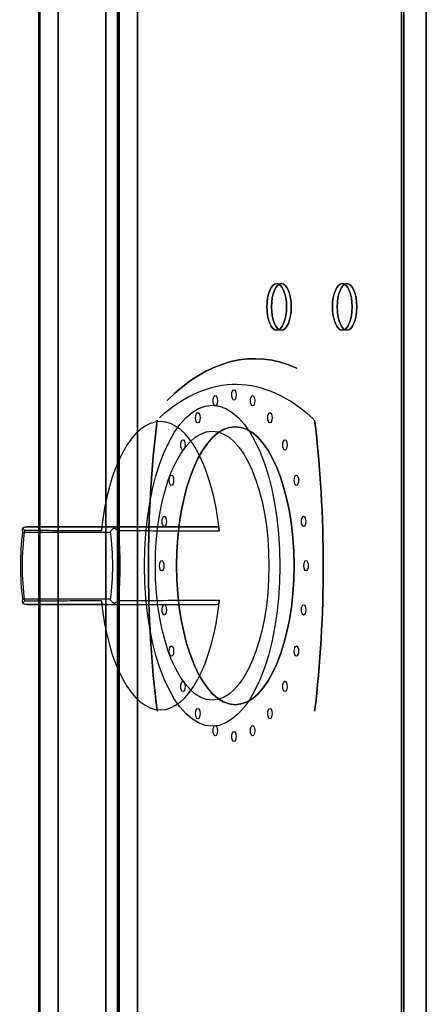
# Model space of a CAD drawing. Header units: millimetres. Extents: x -11575 to 52845, y -36266 to 23021.
# Tile 162 of 184: x 50426 to 50505, y 14407 to 14598. Entities that reach past the tile are written whole.
import ezdxf

# ---------------------------------------------------------------- set-up
doc = ezdxf.new("R2010")
doc.units = ezdxf.units.MM
doc.header["$MEASUREMENT"] = 0
doc.layers.add('GREY SCALE', color=9, linetype='Continuous', true_color=0x808080)
doc.layers.add('GREYSCALE', color=9, linetype='Continuous', lineweight=0, true_color=0x808080)

# ---------------------------------------------------------------- blocks, each defined once
blk = doc.blocks.new('FLOOR PLAN')
at = {"layer": 'GREYSCALE', "color": 0, "lineweight": -2, "ltscale": 0.25}
blk.add_line((20429.32, 15018.13), (20429.32, 14216.19), dxfattribs=at)
at = {"layer": 'GREYSCALE', "color": 0, "lineweight": -2}
for p, q in [((20426.26, 14498.37, 748.61), (20443.29, 14498.37, 785.12)), ((20444.33, 14499.37, 784.98), (20427.04, 14499.37, 747.9)), ((20443.29, 14485.34, 785.12), (20426.26, 14485.34, 748.61)), ((20427.04, 14484.34, 747.9), (20444.33, 14484.34, 784.98))]:
    blk.add_line(p, q, dxfattribs=at)
at = {"layer": 'GREYSCALE', "color": 0, "lineweight": -2, "extrusion": (-0.906308, 2.88951e-16, 0.422618)}
for p, q in [((20426.26, 14498.37, 748.61), (20443.29, 14498.37, 785.12)), ((20441.92, 14499.37, 734.75), (20463.97, 14499.37, 782.02)), ((20443.29, 14485.34, 785.12), (20426.26, 14485.34, 748.61)), ((20441.92, 14484.34, 734.75), (20463.97, 14484.34, 782.02))]:
    blk.add_line(p, q, dxfattribs=at)
at = {"layer": 'GREYSCALE', "color": 0, "lineweight": -2, "extrusion": (2.94688e-16, 1, -5.17558e-17)}
for p, q in [((20444.33, 14499.37, 784.98), (20427.04, 14499.37, 747.9)), ((20441.92, 14499.37, 734.75), (20463.97, 14499.37, 782.02))]:
    blk.add_line(p, q, dxfattribs=at)
at = {"layer": 'GREYSCALE', "color": 0, "lineweight": -2, "extrusion": (-2.94688e-16, -1, 5.17558e-17)}
for p, q in [((20427.04, 14484.34, 747.9), (20444.33, 14484.34, 784.98)), ((20441.92, 14484.34, 734.75), (20463.97, 14484.34, 782.02))]:
    blk.add_line(p, q, dxfattribs=at)
at = {"layer": 'GREYSCALE', "color": 0, "lineweight": -2, "extrusion": (0.906308, -5.3388e-16, -0.422618)}
for centre in [(14541.98, 9343.65, 18235.2), (14541.98, 9343.65, 18236.2), (14541.98, 9373.73, 18235.2), (14541.98, 9373.73, 18236.2)]:
    blk.add_circle(centre, 4.51, dxfattribs=at)
at = {"layer": 'GREYSCALE', "color": 0, "lineweight": -2, "extrusion": (-0.906308, 5.3388e-16, 0.422618)}
for centre in [(-14541.98, 9343.65, -18235.2), (-14541.98, 9343.65, -18236.2), (-14541.98, 9373.73, -18235.2), (-14541.98, 9373.73, -18236.2)]:
    blk.add_circle(centre, 4.51, dxfattribs=at)
at = {"layer": 'GREYSCALE', "color": 0, "lineweight": -2, "extrusion": (-0.906308, 2.88951e-16, 0.422618)}
for centre, radius in [((-14523.81, 9322.56, -18231.89), 1), ((-14524.93, 9331.12, -18231.89), 1), ((-14523.81, 9339.68, -18231.89), 1), ((-14491.85, 9331.12, -18227.24), 31.08), ((-14491.85, 9331.12, -18227.24), 31.08), ((-14520.5, 9314.58, -18231.89), 1), ((-14520.5, 9347.66, -18231.89), 1), ((-14491.85, 9331.12, -18227.23), 26.04), ((-14491.85, 9331.12, -18227.23), 26.04), ((-14491.85, 9331.12, -18232.19), 26.92), ((-14515.24, 9307.73, -18231.89), 1), ((-14515.24, 9354.51, -18231.89), 1), ((-14508.39, 9302.48, -18231.89), 1), ((-14508.39, 9359.77, -18231.89), 1), ((-14500.42, 9299.17, -18231.89), 1), ((-14500.42, 9363.08, -18231.89), 1), ((-14491.85, 9298.04, -18231.89), 1), ((-14491.85, 9364.2, -18231.89), 1), ((-14483.29, 9299.17, -18231.89), 1), ((-14483.29, 9363.08, -18231.89), 1), ((-14475.31, 9302.48, -18231.89), 1), ((-14475.31, 9359.77, -18231.89), 1), ((-14468.46, 9307.73, -18231.89), 1), ((-14468.46, 9354.51, -18231.89), 1), ((-14463.21, 9314.58, -18231.89), 1), ((-14463.21, 9347.66, -18231.89), 1), ((-14459.9, 9322.56, -18231.89), 1), ((-14458.77, 9331.12, -18231.89), 1), ((-14459.9, 9339.68, -18231.89), 1)]:
    blk.add_circle(centre, radius, dxfattribs=at)
at = {"layer": 'GREYSCALE', "color": 0, "lineweight": -2, "extrusion": (0.906308, -2.88951e-16, -0.422618)}
blk.add_circle((14491.85, 9331.12, 18232.19), 26.92, dxfattribs=at)
for centre, radius, start, end in [((14428.63, 9331.37, 18236.2), 103.32, 337.1764, 10.7814), ((14491.85, 9393.54, 18232.19), 102.27, 253.9912, 286.0091), ((14491.85, 9269.2, 18232.19), 102.27, 73.9909, 106.0088)]:
    blk.add_arc(centre, radius, start, end, dxfattribs=at)
at = {"layer": 'GREYSCALE', "color": 0, "lineweight": -2, "extrusion": (-0.906308, 2.88951e-16, 0.422618)}
for centre, radius, start, end in [((-14428.63, 9331.37, -18236.2), 103.32, 169.2186, 202.8236), ((-14428.63, 9331.37, -18232.19), 98.31, 158.6254, 200.8267), ((-14428.63, 9331.37, -18232.19), 98.31, 158.6254, 200.8267), ((-14491.85, 9331.12, -18216.15), 27.92, 103.9861, 256.0139), ((-14491.85, 9331.12, -18216.15), 27.92, 103.9861, 256.0139), ((-14491.85, 9393.54, -18232.19), 102.27, 253.9909, 286.0088), ((-14491.85, 9269.2, -18232.19), 102.27, 73.9912, 106.0091), ((-14491.85, 9331.12, -18196.1), 21.17, 252.0741, 287.9259), ((-14491.85, 9331.12, -18196.1), 21.17, 252.0741, 287.9259), ((-14491.85, 9331.12, -18197.1), 22.51, 252.3967, 287.6033), ((-14491.85, 9331.12, -18197.1), 22.51, 252.3967, 287.6033), ((-14491.85, 9331.12, -18196.1), 21.17, 72.0741, 107.9259), ((-14491.85, 9331.12, -18196.1), 21.17, 72.0741, 107.9259), ((-14491.85, 9331.12, -18197.1), 22.51, 72.3967, 107.6033), ((-14491.85, 9331.12, -18197.1), 22.51, 72.3967, 107.6033), ((-14491.85, 9331.12, -18216.15), 27.92, 283.9861, 76.0139), ((-14491.85, 9331.12, -18216.15), 27.92, 283.9861, 76.0139)]:
    blk.add_arc(centre, radius, start, end, dxfattribs=at)
at = {"layer": 'GREYSCALE', "color": 0, "lineweight": -2}
for points, knots in [([(20426.3, 14499.17, 747.75), (20426.24, 14499.09, 747.86), (20426.21, 14499, 747.98), (20426.17, 14498.74, 748.28), (20426.19, 14498.57, 748.44), (20426.25, 14498.39, 748.59), (20426.26, 14498.38, 748.6), (20426.26, 14498.37, 748.6), (20426.26, 14498.37, 748.61), (20426.26, 14498.37, 748.61), (20426.26, 14498.37, 748.61), (20426.26, 14498.37, 748.61), (20426.26, 14498.37, 748.61), (20426.26, 14498.37, 748.61), (20426.26, 14498.37, 748.61), (20426.26, 14498.37, 748.61), (20426.26, 14498.37, 748.61), (20426.26, 14498.37, 748.61), (20426.26, 14498.37, 748.61), (20426.26, 14498.37, 748.61)], [-4.568979, -4.568979, -4.568979, -4.568979, -3.692516, -3.692516, -2.450743, -2.450743, -2.363662, -2.363662, -2.337548, -2.337548, -2.323475, -2.323475, -2.309, -2.309, -2.304181, -2.304181, -2.301314, -2.301314, -2.300178, -2.300178, -2.300178, -2.300178]), ([(20426.3, 14499.17, 747.75), (20426.24, 14499.09, 747.86), (20426.21, 14499, 747.98), (20426.17, 14498.74, 748.28), (20426.19, 14498.57, 748.44), (20426.25, 14498.39, 748.59), (20426.26, 14498.38, 748.6), (20426.26, 14498.37, 748.6), (20426.26, 14498.37, 748.61), (20426.26, 14498.37, 748.61), (20426.26, 14498.37, 748.61), (20426.26, 14498.37, 748.61), (20426.26, 14498.37, 748.61), (20426.26, 14498.37, 748.61), (20426.26, 14498.37, 748.61), (20426.26, 14498.37, 748.61), (20426.26, 14498.37, 748.61), (20426.26, 14498.37, 748.61), (20426.26, 14498.37, 748.61), (20426.26, 14498.37, 748.61)], [-4.568979, -4.568979, -4.568979, -4.568979, -3.692516, -3.692516, -2.450743, -2.450743, -2.363662, -2.363662, -2.337548, -2.337548, -2.323475, -2.323475, -2.309, -2.309, -2.304181, -2.304181, -2.301314, -2.301314, -2.300178, -2.300178, -2.300178, -2.300178]), ([(20426.3, 14499.17, 747.75), (20426.31, 14499.18, 747.75), (20426.33, 14499.19, 747.75), (20426.36, 14499.2, 747.76), (20426.37, 14499.21, 747.76), (20426.48, 14499.27, 747.78), (20426.59, 14499.31, 747.8), (20426.81, 14499.36, 747.85), (20426.92, 14499.37, 747.87), (20427.04, 14499.37, 747.9), (20427.04, 14499.37, 747.9), (20427.04, 14499.37, 747.9)], [0.6841371, 0.6841371, 0.6841371, 0.6841371, 0.7321349, 0.7321349, 0.7784099, 0.7784099, 1.1160869, 1.1160869, 1.4632126, 1.4632126, 1.4649667, 1.4649667, 1.4649667, 1.4649667]), ([(20426.3, 14499.17, 747.75), (20426.31, 14499.18, 747.75), (20426.33, 14499.19, 747.75), (20426.36, 14499.2, 747.76), (20426.37, 14499.21, 747.76), (20426.48, 14499.27, 747.78), (20426.59, 14499.31, 747.8), (20426.81, 14499.36, 747.85), (20426.92, 14499.37, 747.87), (20427.04, 14499.37, 747.9), (20427.04, 14499.37, 747.9), (20427.04, 14499.37, 747.9)], [0.6841371, 0.6841371, 0.6841371, 0.6841371, 0.7321349, 0.7321349, 0.7784099, 0.7784099, 1.1160869, 1.1160869, 1.4632126, 1.4632126, 1.4649667, 1.4649667, 1.4649667, 1.4649667]), ([(20426.61, 14498.66, 746.99), (20426.61, 14498.66, 746.99), (20426.61, 14498.66, 746.99), (20426.61, 14498.66, 747), (20426.61, 14498.66, 747), (20426.61, 14498.66, 747), (20426.61, 14498.66, 747), (20426.61, 14498.67, 747), (20426.61, 14498.67, 747), (20426.61, 14498.67, 747), (20426.61, 14498.67, 747), (20426.61, 14498.68, 747), (20426.6, 14498.68, 747.01), (20426.6, 14498.69, 747.02), (20426.59, 14498.7, 747.03), (20426.58, 14498.72, 747.05), (20426.57, 14498.74, 747.07), (20426.53, 14498.78, 747.12), (20426.51, 14498.81, 747.16), (20426.46, 14498.9, 747.27), (20426.42, 14498.95, 747.35), (20426.35, 14499.06, 747.53), (20426.32, 14499.12, 747.64), (20426.3, 14499.17, 747.75)], [0, 0, 0, 0, 0.0007562, 0.0007562, 0.0015191, 0.0015191, 0.003065, 0.003065, 0.0062678, 0.0062678, 0.0131942, 0.0131942, 0.027317, 0.027317, 0.0517791, 0.0517791, 0.0965418, 0.0965418, 0.1826488, 0.1826488, 0.3519012, 0.3519012, 0.5581583, 0.5581583, 0.5581583, 0.5581583]), ([(20426.61, 14498.66, 746.99), (20426.61, 14498.66, 746.99), (20426.61, 14498.66, 746.99), (20426.61, 14498.66, 747), (20426.61, 14498.66, 747), (20426.61, 14498.66, 747), (20426.61, 14498.66, 747), (20426.61, 14498.67, 747), (20426.61, 14498.67, 747), (20426.61, 14498.67, 747), (20426.61, 14498.67, 747), (20426.61, 14498.68, 747), (20426.6, 14498.68, 747.01), (20426.6, 14498.69, 747.02), (20426.59, 14498.7, 747.03), (20426.58, 14498.72, 747.05), (20426.57, 14498.74, 747.07), (20426.53, 14498.78, 747.12), (20426.51, 14498.81, 747.16), (20426.46, 14498.9, 747.27), (20426.42, 14498.95, 747.35), (20426.35, 14499.06, 747.53), (20426.32, 14499.12, 747.64), (20426.3, 14499.17, 747.75)], [0, 0, 0, 0, 0.0007562, 0.0007562, 0.0015191, 0.0015191, 0.003065, 0.003065, 0.0062678, 0.0062678, 0.0131942, 0.0131942, 0.027317, 0.027317, 0.0517791, 0.0517791, 0.0965418, 0.0965418, 0.1826488, 0.1826488, 0.3519012, 0.3519012, 0.5581583, 0.5581583, 0.5581583, 0.5581583]), ([(20441.49, 14498.6, 733.83), (20440.94, 14498.6, 734.32), (20440.38, 14498.61, 734.81), (20439.3, 14498.61, 735.76), (20438.78, 14498.61, 736.22), (20437.23, 14498.62, 737.59), (20436.19, 14498.62, 738.51), (20433.49, 14498.63, 740.89), (20431.83, 14498.64, 742.36), (20428.98, 14498.65, 744.88), (20427.8, 14498.66, 745.94), (20426.61, 14498.66, 746.99)], [-20.862973, -20.862973, -20.862973, -20.862973, -18.643241, -18.643241, -16.57177, -16.57177, -12.428827, -12.428827, -5.800119, -5.800119, -1.046163, -1.046163, -1.046163, -1.046163]), ([(20441.49, 14498.6, 733.83), (20440.94, 14498.6, 734.32), (20440.38, 14498.61, 734.81), (20439.3, 14498.61, 735.76), (20438.78, 14498.61, 736.22), (20437.23, 14498.62, 737.59), (20436.19, 14498.62, 738.51), (20433.49, 14498.63, 740.89), (20431.83, 14498.64, 742.36), (20428.98, 14498.65, 744.88), (20427.8, 14498.66, 745.94), (20426.61, 14498.66, 746.99)], [-20.862973, -20.862973, -20.862973, -20.862973, -18.643241, -18.643241, -16.57177, -16.57177, -12.428827, -12.428827, -5.800119, -5.800119, -1.046163, -1.046163, -1.046163, -1.046163]), ([(20427.04, 14499.37, 747.9), (20428.29, 14499.37, 746.78), (20429.55, 14499.37, 745.67), (20432.47, 14499.37, 743.08), (20434.13, 14499.37, 741.62), (20436.83, 14499.37, 739.23), (20437.87, 14499.37, 738.32), (20439.43, 14499.37, 736.95), (20439.95, 14499.37, 736.49), (20440.95, 14499.37, 735.61), (20441.44, 14499.37, 735.18), (20441.92, 14499.37, 734.75)], [0.767144, 0.767144, 0.767144, 0.767144, 5.800119, 5.800119, 12.428827, 12.428827, 16.57177, 16.57177, 18.643241, 18.643241, 20.57812, 20.57812, 20.57812, 20.57812]), ([(20427.04, 14499.37, 747.9), (20428.29, 14499.37, 746.78), (20429.55, 14499.37, 745.67), (20432.47, 14499.37, 743.08), (20434.13, 14499.37, 741.62), (20436.83, 14499.37, 739.23), (20437.87, 14499.37, 738.32), (20439.43, 14499.37, 736.95), (20439.95, 14499.37, 736.49), (20440.95, 14499.37, 735.61), (20441.44, 14499.37, 735.18), (20441.92, 14499.37, 734.75)], [0.767144, 0.767144, 0.767144, 0.767144, 5.800119, 5.800119, 12.428827, 12.428827, 16.57177, 16.57177, 18.643241, 18.643241, 20.57812, 20.57812, 20.57812, 20.57812]), ([(20441.92, 14499.37, 734.75), (20441.88, 14499.37, 734.66), (20441.84, 14499.36, 734.57), (20441.76, 14499.3, 734.4), (20441.72, 14499.26, 734.31), (20441.63, 14499.14, 734.13), (20441.59, 14499.05, 734.05), (20441.53, 14498.84, 733.91), (20441.5, 14498.73, 733.86), (20441.49, 14498.6, 733.83)], [0, 0, 0, 0, 0.299964, 0.299964, 0.59828, 0.59828, 0.9918, 0.9918, 1.371361, 1.371361, 1.371361, 1.371361]), ([(20441.92, 14499.37, 734.75), (20441.88, 14499.37, 734.66), (20441.84, 14499.36, 734.57), (20441.76, 14499.3, 734.4), (20441.72, 14499.26, 734.31), (20441.63, 14499.14, 734.13), (20441.59, 14499.05, 734.05), (20441.53, 14498.84, 733.91), (20441.5, 14498.73, 733.86), (20441.49, 14498.6, 733.83)], [0, 0, 0, 0, 0.299964, 0.299964, 0.59828, 0.59828, 0.9918, 0.9918, 1.371361, 1.371361, 1.371361, 1.371361]), ([(20443.29, 14498.37, 785.12), (20443.29, 14498.37, 785.12), (20443.29, 14498.37, 785.12), (20443.29, 14498.37, 785.12), (20443.29, 14498.37, 785.12), (20443.29, 14498.37, 785.12), (20443.29, 14498.37, 785.12), (20443.29, 14498.37, 785.12), (20443.29, 14498.37, 785.12), (20443.29, 14498.37, 785.12), (20443.29, 14498.37, 785.12), (20443.29, 14498.38, 785.12), (20443.3, 14498.41, 785.15), (20443.36, 14498.55, 785.26), (20443.42, 14498.65, 785.33), (20443.6, 14498.88, 785.49), (20443.72, 14499, 785.56), (20443.9, 14499.13, 785.62), (20443.94, 14499.15, 785.63), (20443.97, 14499.17, 785.64)], [-2.013428, -2.013428, -2.013428, -2.013428, -2.012552, -2.012552, -2.009969, -2.009969, -2.005723, -2.005723, -1.993988, -1.993988, -1.958227, -1.958227, -1.803737, -1.803737, -1.39494, -1.39494, -0.837587, -0.837587, -0.714094, -0.714094, -0.714094, -0.714094]), ([(20443.29, 14498.37, 785.12), (20443.29, 14498.37, 785.12), (20443.29, 14498.37, 785.12), (20443.29, 14498.37, 785.12), (20443.29, 14498.37, 785.12), (20443.29, 14498.37, 785.12), (20443.29, 14498.37, 785.12), (20443.29, 14498.37, 785.12), (20443.29, 14498.37, 785.12), (20443.29, 14498.37, 785.12), (20443.29, 14498.37, 785.12), (20443.29, 14498.38, 785.12), (20443.3, 14498.41, 785.15), (20443.36, 14498.55, 785.26), (20443.42, 14498.65, 785.33), (20443.6, 14498.88, 785.49), (20443.72, 14499, 785.56), (20443.9, 14499.13, 785.62), (20443.94, 14499.15, 785.63), (20443.97, 14499.17, 785.64)], [-2.013428, -2.013428, -2.013428, -2.013428, -2.012552, -2.012552, -2.009969, -2.009969, -2.005723, -2.005723, -1.993988, -1.993988, -1.958227, -1.958227, -1.803737, -1.803737, -1.39494, -1.39494, -0.837587, -0.837587, -0.714094, -0.714094, -0.714094, -0.714094]), ([(20444.33, 14499.37, 784.98), (20444.33, 14499.37, 784.98), (20444.33, 14499.37, 784.98), (20444.27, 14499.37, 785.08), (20444.21, 14499.36, 785.19), (20444.11, 14499.3, 785.39), (20444.05, 14499.26, 785.48), (20443.99, 14499.2, 785.6), (20443.98, 14499.19, 785.62), (20443.97, 14499.17, 785.64)], [-0.0017633, -0.0017633, -0.0017633, -0.0017633, 0, 0, 0.3544407, 0.3544407, 0.6989598, 0.6989598, 0.783168, 0.783168, 0.783168, 0.783168]), ([(20444.33, 14499.37, 784.98), (20444.33, 14499.37, 784.98), (20444.33, 14499.37, 784.98), (20444.27, 14499.37, 785.08), (20444.21, 14499.36, 785.19), (20444.11, 14499.3, 785.39), (20444.05, 14499.26, 785.48), (20443.99, 14499.2, 785.6), (20443.98, 14499.19, 785.62), (20443.97, 14499.17, 785.64)], [-0.0017633, -0.0017633, -0.0017633, -0.0017633, 0, 0, 0.3544407, 0.3544407, 0.6989598, 0.6989598, 0.783168, 0.783168, 0.783168, 0.783168]), ([(20443.97, 14499.17, 785.64), (20444.04, 14499.14, 785.67), (20444.11, 14499.1, 785.71), (20444.27, 14499, 785.78), (20444.37, 14498.94, 785.81), (20444.52, 14498.84, 785.84), (20444.57, 14498.8, 785.85), (20444.64, 14498.75, 785.87), (20444.67, 14498.73, 785.87), (20444.7, 14498.71, 785.88), (20444.71, 14498.7, 785.88), (20444.73, 14498.68, 785.88), (20444.73, 14498.68, 785.88), (20444.74, 14498.67, 785.88), (20444.74, 14498.67, 785.88), (20444.74, 14498.67, 785.88), (20444.74, 14498.66, 785.88), (20444.74, 14498.66, 785.88)], [0.8289705, 0.8289705, 0.8289705, 0.8289705, 1.0570419, 1.0570419, 1.3691091, 1.3691091, 1.5284326, 1.5284326, 1.6112916, 1.6112916, 1.6500585, 1.6500585, 1.6707993, 1.6707993, 1.6821461, 1.6821461, 1.694108, 1.694108, 1.694108, 1.694108]), ([(20443.97, 14499.17, 785.64), (20444.04, 14499.14, 785.67), (20444.11, 14499.1, 785.71), (20444.27, 14499, 785.78), (20444.37, 14498.94, 785.81), (20444.52, 14498.84, 785.84), (20444.57, 14498.8, 785.85), (20444.64, 14498.75, 785.87), (20444.67, 14498.73, 785.87), (20444.7, 14498.71, 785.88), (20444.71, 14498.7, 785.88), (20444.73, 14498.68, 785.88), (20444.73, 14498.68, 785.88), (20444.74, 14498.67, 785.88), (20444.74, 14498.67, 785.88), (20444.74, 14498.67, 785.88), (20444.74, 14498.66, 785.88), (20444.74, 14498.66, 785.88)], [0.8289705, 0.8289705, 0.8289705, 0.8289705, 1.0570419, 1.0570419, 1.3691091, 1.3691091, 1.5284326, 1.5284326, 1.6112916, 1.6112916, 1.6500585, 1.6500585, 1.6707993, 1.6707993, 1.6821461, 1.6821461, 1.694108, 1.694108, 1.694108, 1.694108]), ([(20463.97, 14499.37, 782.02), (20462.64, 14499.37, 782.23), (20461.32, 14499.37, 782.43), (20459.31, 14499.37, 782.73), (20458.63, 14499.37, 782.84), (20456.85, 14499.37, 783.11), (20455.75, 14499.37, 783.27), (20452.91, 14499.37, 783.7), (20451.15, 14499.37, 783.96), (20447.71, 14499.37, 784.48), (20446.02, 14499.37, 784.73), (20444.33, 14499.37, 784.98)], [12.565421, 12.565421, 12.565421, 12.565421, 16.570697, 16.570697, 18.642034, 18.642034, 21.956173, 21.956173, 27.258796, 27.258796, 32.376399, 32.376399, 32.376399, 32.376399]), ([(20463.97, 14499.37, 782.02), (20462.64, 14499.37, 782.23), (20461.32, 14499.37, 782.43), (20459.31, 14499.37, 782.73), (20458.63, 14499.37, 782.84), (20456.85, 14499.37, 783.11), (20455.75, 14499.37, 783.27), (20452.91, 14499.37, 783.7), (20451.15, 14499.37, 783.96), (20447.71, 14499.37, 784.48), (20446.02, 14499.37, 784.73), (20444.33, 14499.37, 784.98)], [12.565421, 12.565421, 12.565421, 12.565421, 16.570697, 16.570697, 18.642034, 18.642034, 21.956173, 21.956173, 27.258796, 27.258796, 32.376399, 32.376399, 32.376399, 32.376399]), ([(20444.74, 14498.66, 785.88), (20446.34, 14498.66, 785.65), (20447.94, 14498.65, 785.41), (20451.3, 14498.64, 784.92), (20453.05, 14498.63, 784.66), (20455.9, 14498.62, 784.23), (20456.99, 14498.62, 784.06), (20458.77, 14498.62, 783.8), (20459.46, 14498.62, 783.69), (20461.51, 14498.61, 783.38), (20462.88, 14498.61, 783.18), (20464.3, 14498.6, 782.96), (20464.35, 14498.6, 782.95), (20464.39, 14498.6, 782.95)], [-32.09738, -32.09738, -32.09738, -32.09738, -27.258796, -27.258796, -21.956173, -21.956173, -18.642034, -18.642034, -16.570697, -16.570697, -12.428022, -12.428022, -12.280567, -12.280567, -12.280567, -12.280567]), ([(20444.74, 14498.66, 785.88), (20446.34, 14498.66, 785.65), (20447.94, 14498.65, 785.41), (20451.3, 14498.64, 784.92), (20453.05, 14498.63, 784.66), (20455.9, 14498.62, 784.23), (20456.99, 14498.62, 784.06), (20458.77, 14498.62, 783.8), (20459.46, 14498.62, 783.69), (20461.51, 14498.61, 783.38), (20462.88, 14498.61, 783.18), (20464.3, 14498.6, 782.96), (20464.35, 14498.6, 782.95), (20464.39, 14498.6, 782.95)], [-32.09738, -32.09738, -32.09738, -32.09738, -27.258796, -27.258796, -21.956173, -21.956173, -18.642034, -18.642034, -16.570697, -16.570697, -12.428022, -12.428022, -12.280567, -12.280567, -12.280567, -12.280567]), ([(20464.39, 14498.6, 782.95), (20464.39, 14498.69, 782.93), (20464.37, 14498.77, 782.9), (20464.33, 14498.93, 782.82), (20464.31, 14499, 782.77), (20464.24, 14499.16, 782.62), (20464.19, 14499.24, 782.51), (20464.08, 14499.34, 782.28), (20464.02, 14499.37, 782.15), (20463.97, 14499.37, 782.02)], [0, 0, 0, 0, 0.267044, 0.267044, 0.536426, 0.536426, 0.950116, 0.950116, 1.373248, 1.373248, 1.373248, 1.373248]), ([(20464.39, 14498.6, 782.95), (20464.39, 14498.69, 782.93), (20464.37, 14498.77, 782.9), (20464.33, 14498.93, 782.82), (20464.31, 14499, 782.77), (20464.24, 14499.16, 782.62), (20464.19, 14499.24, 782.51), (20464.08, 14499.34, 782.28), (20464.02, 14499.37, 782.15), (20463.97, 14499.37, 782.02)], [0, 0, 0, 0, 0.267044, 0.267044, 0.536426, 0.536426, 0.950116, 0.950116, 1.373248, 1.373248, 1.373248, 1.373248]), ([(20426.26, 14485.34, 748.61), (20426.26, 14485.34, 748.61), (20426.26, 14485.34, 748.61), (20426.26, 14485.34, 748.61), (20426.26, 14485.34, 748.61), (20426.26, 14485.34, 748.61), (20426.26, 14485.34, 748.61), (20426.26, 14485.34, 748.61), (20426.26, 14485.34, 748.61), (20426.26, 14485.34, 748.61), (20426.26, 14485.34, 748.61), (20426.26, 14485.33, 748.6), (20426.25, 14485.3, 748.57), (20426.2, 14485.16, 748.45), (20426.18, 14485.06, 748.36), (20426.18, 14484.83, 748.13), (20426.2, 14484.71, 747.99), (20426.27, 14484.58, 747.81), (20426.29, 14484.56, 747.78), (20426.3, 14484.54, 747.75)], [-2.013835, -2.013835, -2.013835, -2.013835, -2.012593, -2.012593, -2.009935, -2.009935, -2.006101, -2.006101, -1.99429, -1.99429, -1.958405, -1.958405, -1.803523, -1.803523, -1.394904, -1.394904, -0.837569, -0.837569, -0.714146, -0.714146, -0.714146, -0.714146]), ([(20426.26, 14485.34, 748.61), (20426.26, 14485.34, 748.61), (20426.26, 14485.34, 748.61), (20426.26, 14485.34, 748.61), (20426.26, 14485.34, 748.61), (20426.26, 14485.34, 748.61), (20426.26, 14485.34, 748.61), (20426.26, 14485.34, 748.61), (20426.26, 14485.34, 748.61), (20426.26, 14485.34, 748.61), (20426.26, 14485.34, 748.61), (20426.26, 14485.33, 748.6), (20426.25, 14485.3, 748.57), (20426.2, 14485.16, 748.45), (20426.18, 14485.06, 748.36), (20426.18, 14484.83, 748.13), (20426.2, 14484.71, 747.99), (20426.27, 14484.58, 747.81), (20426.29, 14484.56, 747.78), (20426.3, 14484.54, 747.75)], [-2.013835, -2.013835, -2.013835, -2.013835, -2.012593, -2.012593, -2.009935, -2.009935, -2.006101, -2.006101, -1.99429, -1.99429, -1.958405, -1.958405, -1.803523, -1.803523, -1.394904, -1.394904, -0.837569, -0.837569, -0.714146, -0.714146, -0.714146, -0.714146]), ([(20426.3, 14484.54, 747.75), (20426.32, 14484.57, 747.67), (20426.34, 14484.61, 747.6), (20426.39, 14484.71, 747.42), (20426.43, 14484.77, 747.33), (20426.49, 14484.87, 747.19), (20426.52, 14484.9, 747.15), (20426.56, 14484.96, 747.08), (20426.57, 14484.97, 747.06), (20426.59, 14485, 747.03), (20426.59, 14485.01, 747.02), (20426.6, 14485.02, 747.01), (20426.6, 14485.03, 747.01), (20426.61, 14485.04, 747), (20426.61, 14485.04, 747), (20426.61, 14485.04, 747), (20426.61, 14485.04, 747), (20426.61, 14485.05, 746.99)], [0.8289705, 0.8289705, 0.8289705, 0.8289705, 1.0570419, 1.0570419, 1.3691091, 1.3691091, 1.5284326, 1.5284326, 1.6112916, 1.6112916, 1.6500585, 1.6500585, 1.6707993, 1.6707993, 1.6821461, 1.6821461, 1.694108, 1.694108, 1.694108, 1.694108]), ([(20426.3, 14484.54, 747.75), (20426.32, 14484.57, 747.67), (20426.34, 14484.61, 747.6), (20426.39, 14484.71, 747.42), (20426.43, 14484.77, 747.33), (20426.49, 14484.87, 747.19), (20426.52, 14484.9, 747.15), (20426.56, 14484.96, 747.08), (20426.57, 14484.97, 747.06), (20426.59, 14485, 747.03), (20426.59, 14485.01, 747.02), (20426.6, 14485.02, 747.01), (20426.6, 14485.03, 747.01), (20426.61, 14485.04, 747), (20426.61, 14485.04, 747), (20426.61, 14485.04, 747), (20426.61, 14485.04, 747), (20426.61, 14485.05, 746.99)], [0.8289705, 0.8289705, 0.8289705, 0.8289705, 1.0570419, 1.0570419, 1.3691091, 1.3691091, 1.5284326, 1.5284326, 1.6112916, 1.6112916, 1.6500585, 1.6500585, 1.6707993, 1.6707993, 1.6821461, 1.6821461, 1.694108, 1.694108, 1.694108, 1.694108]), ([(20427.04, 14484.34, 747.9), (20427.04, 14484.34, 747.9), (20427.04, 14484.34, 747.9), (20426.92, 14484.34, 747.87), (20426.8, 14484.35, 747.85), (20426.58, 14484.4, 747.8), (20426.47, 14484.44, 747.78), (20426.35, 14484.51, 747.76), (20426.32, 14484.52, 747.75), (20426.3, 14484.54, 747.75)], [-0.0017633, -0.0017633, -0.0017633, -0.0017633, 0, 0, 0.3544407, 0.3544407, 0.6989598, 0.6989598, 0.783168, 0.783168, 0.783168, 0.783168]), ([(20427.04, 14484.34, 747.9), (20427.04, 14484.34, 747.9), (20427.04, 14484.34, 747.9), (20426.92, 14484.34, 747.87), (20426.8, 14484.35, 747.85), (20426.58, 14484.4, 747.8), (20426.47, 14484.44, 747.78), (20426.35, 14484.51, 747.76), (20426.32, 14484.52, 747.75), (20426.3, 14484.54, 747.75)], [-0.0017633, -0.0017633, -0.0017633, -0.0017633, 0, 0, 0.3544407, 0.3544407, 0.6989598, 0.6989598, 0.783168, 0.783168, 0.783168, 0.783168]), ([(20426.61, 14485.05, 746.99), (20427.82, 14485.05, 745.92), (20429.03, 14485.06, 744.85), (20431.56, 14485.07, 742.6), (20432.89, 14485.07, 741.42), (20435.05, 14485.08, 739.52), (20435.88, 14485.09, 738.78), (20437.23, 14485.09, 737.59), (20437.74, 14485.09, 737.13), (20439.3, 14485.1, 735.76), (20440.34, 14485.1, 734.84), (20441.42, 14485.1, 733.9), (20441.45, 14485.1, 733.86), (20441.49, 14485.11, 733.83)], [-32.09738, -32.09738, -32.09738, -32.09738, -27.260564, -27.260564, -21.957597, -21.957597, -18.643243, -18.643243, -16.571772, -16.571772, -12.428829, -12.428829, -12.280567, -12.280567, -12.280567, -12.280567]), ([(20426.61, 14485.05, 746.99), (20427.82, 14485.05, 745.92), (20429.03, 14485.06, 744.85), (20431.56, 14485.07, 742.6), (20432.89, 14485.07, 741.42), (20435.05, 14485.08, 739.52), (20435.88, 14485.09, 738.78), (20437.23, 14485.09, 737.59), (20437.74, 14485.09, 737.13), (20439.3, 14485.1, 735.76), (20440.34, 14485.1, 734.84), (20441.42, 14485.1, 733.9), (20441.45, 14485.1, 733.86), (20441.49, 14485.11, 733.83)], [-32.09738, -32.09738, -32.09738, -32.09738, -27.260564, -27.260564, -21.957597, -21.957597, -18.643243, -18.643243, -16.571772, -16.571772, -12.428829, -12.428829, -12.280567, -12.280567, -12.280567, -12.280567]), ([(20441.49, 14485.11, 733.83), (20441.5, 14485.02, 733.85), (20441.52, 14484.94, 733.88), (20441.55, 14484.78, 733.96), (20441.58, 14484.71, 734.01), (20441.64, 14484.55, 734.16), (20441.69, 14484.47, 734.26), (20441.8, 14484.36, 734.5), (20441.86, 14484.34, 734.62), (20441.92, 14484.34, 734.75)], [0, 0, 0, 0, 0.267044, 0.267044, 0.536426, 0.536426, 0.950116, 0.950116, 1.373248, 1.373248, 1.373248, 1.373248]), ([(20441.49, 14485.11, 733.83), (20441.5, 14485.02, 733.85), (20441.52, 14484.94, 733.88), (20441.55, 14484.78, 733.96), (20441.58, 14484.71, 734.01), (20441.64, 14484.55, 734.16), (20441.69, 14484.47, 734.26), (20441.8, 14484.36, 734.5), (20441.86, 14484.34, 734.62), (20441.92, 14484.34, 734.75)], [0, 0, 0, 0, 0.267044, 0.267044, 0.536426, 0.536426, 0.950116, 0.950116, 1.373248, 1.373248, 1.373248, 1.373248]), ([(20443.97, 14484.54, 785.64), (20443.84, 14484.61, 785.61), (20443.72, 14484.71, 785.56), (20443.47, 14484.98, 785.39), (20443.36, 14485.15, 785.27), (20443.29, 14485.32, 785.13), (20443.29, 14485.33, 785.12), (20443.29, 14485.33, 785.12), (20443.29, 14485.34, 785.12), (20443.29, 14485.34, 785.12), (20443.29, 14485.34, 785.12), (20443.29, 14485.34, 785.12), (20443.29, 14485.34, 785.12), (20443.29, 14485.34, 785.12), (20443.29, 14485.34, 785.12), (20443.29, 14485.34, 785.12), (20443.29, 14485.34, 785.12), (20443.29, 14485.34, 785.12), (20443.29, 14485.34, 785.12), (20443.29, 14485.34, 785.12)], [-8.44556, -8.44556, -8.44556, -8.44556, -6.098348, -6.098348, -2.65729, -2.65729, -2.449125, -2.449125, -2.390397, -2.390397, -2.362772, -2.362772, -2.346928, -2.346928, -2.336306, -2.336306, -2.331244, -2.331244, -2.327246, -2.327246, -2.327246, -2.327246]), ([(20443.97, 14484.54, 785.64), (20443.84, 14484.61, 785.61), (20443.72, 14484.71, 785.56), (20443.47, 14484.98, 785.39), (20443.36, 14485.15, 785.27), (20443.29, 14485.32, 785.13), (20443.29, 14485.33, 785.12), (20443.29, 14485.33, 785.12), (20443.29, 14485.34, 785.12), (20443.29, 14485.34, 785.12), (20443.29, 14485.34, 785.12), (20443.29, 14485.34, 785.12), (20443.29, 14485.34, 785.12), (20443.29, 14485.34, 785.12), (20443.29, 14485.34, 785.12), (20443.29, 14485.34, 785.12), (20443.29, 14485.34, 785.12), (20443.29, 14485.34, 785.12), (20443.29, 14485.34, 785.12), (20443.29, 14485.34, 785.12)], [-8.44556, -8.44556, -8.44556, -8.44556, -6.098348, -6.098348, -2.65729, -2.65729, -2.449125, -2.449125, -2.390397, -2.390397, -2.362772, -2.362772, -2.346928, -2.346928, -2.336306, -2.336306, -2.331244, -2.331244, -2.327246, -2.327246, -2.327246, -2.327246]), ([(20444.74, 14485.05, 785.88), (20444.74, 14485.05, 785.88), (20444.74, 14485.05, 785.88), (20444.74, 14485.05, 785.88), (20444.74, 14485.05, 785.88), (20444.74, 14485.04, 785.88), (20444.74, 14485.04, 785.88), (20444.74, 14485.04, 785.88), (20444.74, 14485.04, 785.88), (20444.74, 14485.04, 785.88), (20444.74, 14485.04, 785.88), (20444.74, 14485.03, 785.88), (20444.73, 14485.03, 785.88), (20444.72, 14485.02, 785.88), (20444.71, 14485.01, 785.88), (20444.68, 14484.99, 785.87), (20444.66, 14484.97, 785.87), (20444.6, 14484.93, 785.86), (20444.56, 14484.9, 785.85), (20444.43, 14484.81, 785.83), (20444.35, 14484.76, 785.8), (20444.17, 14484.64, 785.74), (20444.07, 14484.59, 785.69), (20443.97, 14484.54, 785.64)], [0, 0, 0, 0, 0.0007562, 0.0007562, 0.0015191, 0.0015191, 0.003065, 0.003065, 0.0062678, 0.0062678, 0.0131943, 0.0131943, 0.027317, 0.027317, 0.0517792, 0.0517792, 0.096542, 0.096542, 0.1826491, 0.1826491, 0.3519018, 0.3519018, 0.5581592, 0.5581592, 0.5581592, 0.5581592]), ([(20444.74, 14485.05, 785.88), (20444.74, 14485.05, 785.88), (20444.74, 14485.05, 785.88), (20444.74, 14485.05, 785.88), (20444.74, 14485.05, 785.88), (20444.74, 14485.04, 785.88), (20444.74, 14485.04, 785.88), (20444.74, 14485.04, 785.88), (20444.74, 14485.04, 785.88), (20444.74, 14485.04, 785.88), (20444.74, 14485.04, 785.88), (20444.74, 14485.03, 785.88), (20444.73, 14485.03, 785.88), (20444.72, 14485.02, 785.88), (20444.71, 14485.01, 785.88), (20444.68, 14484.99, 785.87), (20444.66, 14484.97, 785.87), (20444.6, 14484.93, 785.86), (20444.56, 14484.9, 785.85), (20444.43, 14484.81, 785.83), (20444.35, 14484.76, 785.8), (20444.17, 14484.64, 785.74), (20444.07, 14484.59, 785.69), (20443.97, 14484.54, 785.64)], [0, 0, 0, 0, 0.0007562, 0.0007562, 0.0015191, 0.0015191, 0.003065, 0.003065, 0.0062678, 0.0062678, 0.0131943, 0.0131943, 0.027317, 0.027317, 0.0517792, 0.0517792, 0.096542, 0.096542, 0.1826491, 0.1826491, 0.3519018, 0.3519018, 0.5581592, 0.5581592, 0.5581592, 0.5581592]), ([(20443.97, 14484.54, 785.64), (20443.98, 14484.53, 785.63), (20443.98, 14484.52, 785.61), (20444, 14484.5, 785.59), (20444, 14484.5, 785.58), (20444.06, 14484.44, 785.48), (20444.11, 14484.4, 785.38), (20444.22, 14484.35, 785.18), (20444.27, 14484.34, 785.08), (20444.33, 14484.34, 784.98), (20444.33, 14484.34, 784.98), (20444.33, 14484.34, 784.98)], [0.6841371, 0.6841371, 0.6841371, 0.6841371, 0.7321349, 0.7321349, 0.7784099, 0.7784099, 1.1160869, 1.1160869, 1.4632126, 1.4632126, 1.4649667, 1.4649667, 1.4649667, 1.4649667]), ([(20443.97, 14484.54, 785.64), (20443.98, 14484.53, 785.63), (20443.98, 14484.52, 785.61), (20444, 14484.5, 785.59), (20444, 14484.5, 785.58), (20444.06, 14484.44, 785.48), (20444.11, 14484.4, 785.38), (20444.22, 14484.35, 785.18), (20444.27, 14484.34, 785.08), (20444.33, 14484.34, 784.98), (20444.33, 14484.34, 784.98), (20444.33, 14484.34, 784.98)], [0.6841371, 0.6841371, 0.6841371, 0.6841371, 0.7321349, 0.7321349, 0.7784099, 0.7784099, 1.1160869, 1.1160869, 1.4632126, 1.4632126, 1.4649667, 1.4649667, 1.4649667, 1.4649667]), ([(20464.39, 14485.11, 782.95), (20463.66, 14485.1, 783.06), (20462.93, 14485.1, 783.17), (20461.51, 14485.1, 783.38), (20460.83, 14485.1, 783.49), (20458.77, 14485.09, 783.8), (20457.4, 14485.09, 784), (20453.84, 14485.08, 784.54), (20451.65, 14485.07, 784.86), (20447.89, 14485.06, 785.42), (20446.32, 14485.05, 785.65), (20444.74, 14485.05, 785.88)], [-20.862973, -20.862973, -20.862973, -20.862973, -18.643241, -18.643241, -16.57177, -16.57177, -12.428827, -12.428827, -5.800119, -5.800119, -1.046163, -1.046163, -1.046163, -1.046163]), ([(20464.39, 14485.11, 782.95), (20463.66, 14485.1, 783.06), (20462.93, 14485.1, 783.17), (20461.51, 14485.1, 783.38), (20460.83, 14485.1, 783.49), (20458.77, 14485.09, 783.8), (20457.4, 14485.09, 784), (20453.84, 14485.08, 784.54), (20451.65, 14485.07, 784.86), (20447.89, 14485.06, 785.42), (20446.32, 14485.05, 785.65), (20444.74, 14485.05, 785.88)], [-20.862973, -20.862973, -20.862973, -20.862973, -18.643241, -18.643241, -16.57177, -16.57177, -12.428827, -12.428827, -5.800119, -5.800119, -1.046163, -1.046163, -1.046163, -1.046163]), ([(20463.97, 14484.34, 782.02), (20464.01, 14484.34, 782.12), (20464.05, 14484.35, 782.21), (20464.13, 14484.4, 782.38), (20464.17, 14484.44, 782.46), (20464.25, 14484.57, 782.64), (20464.29, 14484.66, 782.73), (20464.36, 14484.87, 782.87), (20464.38, 14484.98, 782.92), (20464.39, 14485.11, 782.95)], [0, 0, 0, 0, 0.299964, 0.299964, 0.59828, 0.59828, 0.9918, 0.9918, 1.371361, 1.371361, 1.371361, 1.371361]), ([(20463.97, 14484.34, 782.02), (20464.01, 14484.34, 782.12), (20464.05, 14484.35, 782.21), (20464.13, 14484.4, 782.38), (20464.17, 14484.44, 782.46), (20464.25, 14484.57, 782.64), (20464.29, 14484.66, 782.73), (20464.36, 14484.87, 782.87), (20464.38, 14484.98, 782.92), (20464.39, 14485.11, 782.95)], [0, 0, 0, 0, 0.299964, 0.299964, 0.59828, 0.59828, 0.9918, 0.9918, 1.371361, 1.371361, 1.371361, 1.371361]), ([(20441.92, 14484.34, 734.75), (20440.92, 14484.34, 735.64), (20439.91, 14484.34, 736.52), (20438.39, 14484.34, 737.86), (20437.87, 14484.34, 738.32), (20436.52, 14484.34, 739.51), (20435.69, 14484.34, 740.24), (20433.53, 14484.34, 742.15), (20432.2, 14484.34, 743.32), (20429.59, 14484.34, 745.63), (20428.31, 14484.34, 746.76), (20427.04, 14484.34, 747.9)], [12.565421, 12.565421, 12.565421, 12.565421, 16.571772, 16.571772, 18.643243, 18.643243, 21.957597, 21.957597, 27.260564, 27.260564, 32.376399, 32.376399, 32.376399, 32.376399]), ([(20441.92, 14484.34, 734.75), (20440.92, 14484.34, 735.64), (20439.91, 14484.34, 736.52), (20438.39, 14484.34, 737.86), (20437.87, 14484.34, 738.32), (20436.52, 14484.34, 739.51), (20435.69, 14484.34, 740.24), (20433.53, 14484.34, 742.15), (20432.2, 14484.34, 743.32), (20429.59, 14484.34, 745.63), (20428.31, 14484.34, 746.76), (20427.04, 14484.34, 747.9)], [12.565421, 12.565421, 12.565421, 12.565421, 16.571772, 16.571772, 18.643243, 18.643243, 21.957597, 21.957597, 27.260564, 27.260564, 32.376399, 32.376399, 32.376399, 32.376399]), ([(20444.33, 14484.34, 784.98), (20445.99, 14484.34, 784.73), (20447.65, 14484.34, 784.48), (20451.51, 14484.34, 783.91), (20453.7, 14484.34, 783.58), (20457.26, 14484.34, 783.04), (20458.63, 14484.34, 782.84), (20460.68, 14484.34, 782.52), (20461.36, 14484.34, 782.42), (20462.69, 14484.34, 782.22), (20463.33, 14484.34, 782.12), (20463.97, 14484.34, 782.02)], [0.767144, 0.767144, 0.767144, 0.767144, 5.800119, 5.800119, 12.428827, 12.428827, 16.57177, 16.57177, 18.643241, 18.643241, 20.57812, 20.57812, 20.57812, 20.57812]), ([(20444.33, 14484.34, 784.98), (20445.99, 14484.34, 784.73), (20447.65, 14484.34, 784.48), (20451.51, 14484.34, 783.91), (20453.7, 14484.34, 783.58), (20457.26, 14484.34, 783.04), (20458.63, 14484.34, 782.84), (20460.68, 14484.34, 782.52), (20461.36, 14484.34, 782.42), (20462.69, 14484.34, 782.22), (20463.33, 14484.34, 782.12), (20463.97, 14484.34, 782.02)], [0.767144, 0.767144, 0.767144, 0.767144, 5.800119, 5.800119, 12.428827, 12.428827, 16.57177, 16.57177, 18.643241, 18.643241, 20.57812, 20.57812, 20.57812, 20.57812])]:
    blk.add_open_spline(points, degree=3, knots=knots, dxfattribs=at)
at = {"layer": 'GREYSCALE', "color": 0, "lineweight": -2, "ltscale": 0.25}
for points, invisible_edges in [([(20430.31, 15018.13, 894.14), (20429.57, 15018.13, 886.61), (20429.57, 14216.19, 886.61), (20430.31, 14216.19, 894.14)], 8), ([(20442.35, 15018.13, 902.18), (20435.11, 15018.13, 899.98), (20435.11, 14216.19, 899.98), (20442.35, 14216.19, 902.18)], 2), ([(20444.68, 15018.13, 692.78), (20444.66, 15018.13, 692.4), (20444.66, 14216.19, 692.4), (20444.68, 14216.19, 692.78)], 8), ([(20444.66, 15018.13, 659.48), (20444.96, 15018.13, 658.05), (20444.96, 14216.19, 658.05), (20444.66, 14216.19, 659.48)], 2), ([(20444.74, 15018.13, 693.16), (20444.68, 15018.13, 692.78), (20444.68, 14216.19, 692.78), (20444.74, 14216.19, 693.16)], 10), ([(20444.84, 15018.13, 693.53), (20444.74, 15018.13, 693.16), (20444.74, 14216.19, 693.16), (20444.84, 14216.19, 693.53)], 10), ([(20444.98, 15018.13, 693.88), (20444.84, 15018.13, 693.53), (20444.84, 14216.19, 693.53), (20444.98, 14216.19, 693.88)], 2), ([(20444.96, 15018.13, 658.05), (20445.82, 15018.13, 656.87), (20445.82, 14216.19, 656.87), (20444.96, 14216.19, 658.05)], 10), ([(20445.82, 15018.13, 656.87), (20447.08, 15018.13, 656.14), (20447.08, 14216.19, 656.14), (20445.82, 14216.19, 656.87)], 10), ([(20447.08, 15018.13, 656.14), (20448.53, 15018.13, 655.99), (20448.53, 14216.19, 655.99), (20447.08, 14216.19, 656.14)], 8)]:
    blk.add_3dface(points, dxfattribs=dict(at, invisible_edges=invisible_edges))
for points in [[(20429.57, 15018.13, 886.61), (20433.14, 15018.13, 879.93), (20433.14, 14216.19, 879.93), (20429.57, 14216.19, 886.61)], [(20433.14, 15018.13, 879.93), (20499.67, 15018.13, 815.05), (20499.67, 14216.19, 815.05), (20433.14, 14216.19, 879.93)], [(20504.5, 15018.13, 902.18), (20442.35, 15018.13, 902.18), (20442.35, 14216.19, 902.18), (20504.5, 14216.19, 902.18)], [(20444.66, 15018.13, 692.4), (20444.66, 15018.13, 659.48), (20444.66, 14216.19, 659.48), (20444.66, 14216.19, 692.4)], [(20500.17, 15018.13, 812.22), (20444.98, 15018.13, 693.88), (20444.98, 14216.19, 693.88), (20500.17, 14216.19, 812.22)], [(20448.53, 15018.13, 655.99), (20504.5, 15018.13, 662.14), (20504.5, 14216.19, 662.14), (20448.53, 14216.19, 655.99)]]:
    blk.add_3dface(points, dxfattribs=at)
at = {"layer": 'GREYSCALE', "color": 0, "lineweight": -2}
for points, invisible_edges in [([(20435.11, 15018.13, 899.98), (20430.31, 15018.13, 894.14), (20430.31, 14216.19, 894.14), (20435.11, 14216.19, 899.98)], 10), ([(20499.67, 15018.13, 815.05), (20500.13, 15018.13, 814.44), (20500.13, 14216.19, 814.44), (20499.67, 14216.19, 815.05)], 2), ([(20500.13, 15018.13, 814.44), (20500.37, 15018.13, 813.72), (20500.37, 14216.19, 813.72), (20500.13, 14216.19, 814.44)], 10), ([(20500.39, 15018.13, 812.95), (20500.17, 15018.13, 812.22), (20500.17, 14216.19, 812.22), (20500.39, 14216.19, 812.95)], 8), ([(20500.37, 15018.13, 813.72), (20500.39, 15018.13, 812.95), (20500.39, 14216.19, 812.95), (20500.37, 14216.19, 813.72)], 10)]:
    blk.add_3dface(points, dxfattribs=dict(at, invisible_edges=invisible_edges))
blk.add_3dface([(20504.5, 15018.13, 662.14), (20504.5, 15018.13, 902.18), (20504.5, 14216.19, 902.18), (20504.5, 14216.19, 662.14)], dxfattribs=at)

msp = doc.modelspace()

# ---------------------------------------------------------------- block references
at = {"layer": 'GREY SCALE'}
msp.add_blockref('FLOOR PLAN', (30000, 0), dxfattribs=at)

doc.saveas('drawing.dxf')
